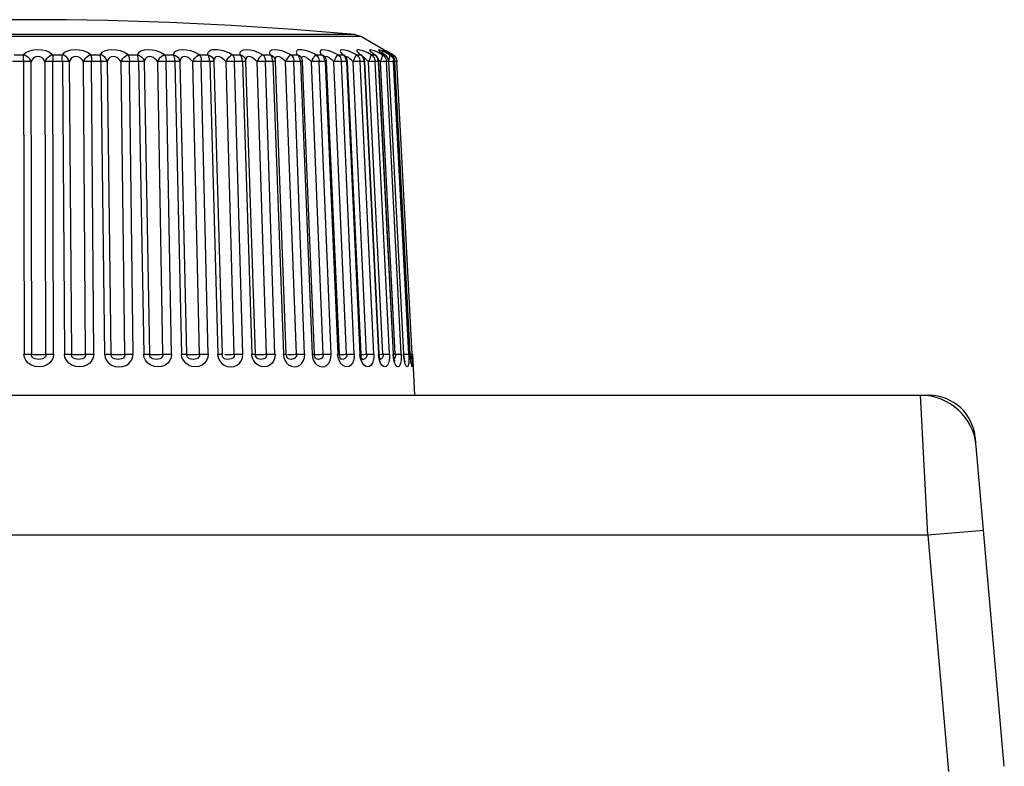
# Model space of a CAD drawing. Header units: millimetres. Extents: x 1231 to 1902, y -156 to 506.
# Tile 39 of 46: x 1481 to 1502, y 490 to 506. Entities that reach past the tile are written whole.
import ezdxf

# ---------------------------------------------------------------- set-up
doc = ezdxf.new("R2010")
doc.units = ezdxf.units.MM
doc.header["$LTSCALE"] = 30.734
doc.layers.get('0').update_dxf_attribs({"linetype": 'CONTINUOUS'})

msp = doc.modelspace()

# ---------------------------------------------------------------- linework, layer by layer
for p, q in [((1487.966, 505.41), (1473.548, 505.41)), ((1487.823, 505.455), (1473.692, 505.455)), ((1487.823, 505.455), (1487.966, 505.41)), ((1487.966, 505.41), (1488.64, 505.022)), ((1487.858, 505.022), (1487.759, 505.068)), ((1488.209, 505.055), (1488.205, 505.059)), ((1488.414, 505.022), (1488.322, 505.068)), ((1488.354, 505.099), (1488.395, 505.066)), ((1488.395, 505.066), (1488.426, 505.047)), ((1488.425, 505.085), (1488.42, 505.089)), ((1488.433, 505.078), (1488.425, 505.085)), ((1488.476, 505.097), (1488.468, 505.103)), ((1488.526, 505.078), (1488.498, 505.096)), ((1488.514, 505.071), (1488.499, 505.081)), ((1488.514, 505.071), (1488.521, 505.066)), ((1488.521, 505.066), (1488.551, 505.048)), ((1488.543, 505.067), (1488.526, 505.078)), ((1488.636, 505.022), (1488.554, 505.068)), ((1480.727, 504.875), (1480.484, 504.875)), ((1480.519, 505.022), (1480.721, 505.022)), ((1480.721, 504.875), (1480.732, 498.601)), ((1480.878, 504.87), (1480.89, 498.596)), ((1481.198, 498.596), (1481.186, 504.87)), ((1481.56, 504.875), (1481.318, 504.875)), ((1481.344, 505.022), (1481.545, 505.022)), ((1481.362, 498.601), (1481.35, 504.875)), ((1481.554, 504.875), (1481.6, 498.601)), ((1481.701, 504.87), (1481.747, 498.596)), ((1482.052, 498.596), (1482.006, 504.87)), ((1482.385, 504.875), (1482.146, 504.875)), ((1482.162, 505.022), (1482.36, 505.022)), ((1482.224, 498.601), (1482.178, 504.875)), ((1482.379, 504.875), (1482.458, 498.601)), ((1482.514, 504.87), (1482.593, 498.596)), ((1482.893, 498.596), (1482.813, 504.87)), ((1483.192, 504.875), (1482.959, 504.875)), ((1482.965, 505.022), (1483.158, 505.022)), ((1483.07, 498.601), (1482.99, 504.875)), ((1483.186, 504.875), (1483.298, 498.601)), ((1483.307, 504.87), (1483.42, 498.596)), ((1483.71, 498.596), (1483.597, 504.87)), ((1483.744, 505.022), (1483.93, 505.022)), ((1483.972, 504.875), (1483.747, 504.875)), ((1483.89, 498.601), (1483.778, 504.875)), ((1483.966, 504.875), (1484.11, 498.601)), ((1484.073, 504.87), (1484.217, 498.596)), ((1484.494, 498.596), (1484.35, 504.87)), ((1484.49, 505.022), (1484.667, 505.022)), ((1484.717, 504.875), (1484.503, 504.875)), ((1484.677, 498.601), (1484.532, 504.875)), ((1484.712, 504.875), (1484.886, 498.601)), ((1484.802, 504.87), (1484.976, 498.596)), ((1485.238, 498.596), (1485.063, 504.87)), ((1485.195, 505.022), (1485.361, 505.022)), ((1485.439, 504.875), (1485.228, 504.875)), ((1485.42, 498.601), (1485.246, 504.875)), ((1485.395, 504.967), (1485.388, 504.982)), ((1485.413, 504.875), (1485.616, 498.601)), ((1485.482, 504.912), (1485.482, 504.911)), ((1485.691, 498.597), (1485.488, 504.871)), ((1485.932, 498.596), (1485.73, 504.87)), ((1485.852, 505.022), (1486.004, 505.022)), ((1486.069, 504.875), (1485.893, 504.875)), ((1486.112, 498.601), (1485.91, 504.875)), ((1486.016, 505.01), (1486.004, 505.022)), ((1486.064, 504.875), (1486.293, 498.601)), ((1486.088, 504.875), (1486.064, 504.875)), ((1486.107, 504.942), (1486.108, 504.942)), ((1486.115, 504.937), (1486.114, 504.924)), ((1486.353, 498.598), (1486.124, 504.872)), ((1486.342, 504.87), (1486.306, 504.906)), ((1486.57, 498.596), (1486.341, 504.87)), ((1486.453, 505.022), (1486.59, 505.022)), ((1486.661, 504.875), (1486.493, 504.875)), ((1486.746, 498.601), (1486.517, 504.875)), ((1486.604, 505.01), (1486.59, 505.022)), ((1486.657, 504.875), (1486.909, 498.601)), ((1486.678, 504.875), (1486.657, 504.875)), ((1486.674, 504.965), (1486.674, 504.965)), ((1486.956, 498.599), (1486.704, 504.873)), ((1487.144, 498.596), (1486.892, 504.87)), ((1486.991, 505.022), (1487.113, 505.022)), ((1487.189, 504.875), (1487.04, 504.875)), ((1487.314, 498.601), (1487.062, 504.875)), ((1487.127, 505.01), (1487.113, 505.022)), ((1487.169, 504.991), (1487.177, 504.983)), ((1487.177, 504.982), (1487.172, 504.989)), ((1487.177, 504.983), (1487.177, 504.982)), ((1487.185, 504.875), (1487.458, 498.601)), ((1487.493, 498.599), (1487.22, 504.873)), ((1487.648, 498.596), (1487.375, 504.87)), ((1487.461, 505.022), (1487.565, 505.022)), ((1487.646, 504.875), (1487.534, 504.875)), ((1487.81, 498.601), (1487.537, 504.875)), ((1487.565, 505.022), (1487.594, 505.009)), ((1487.581, 505.01), (1487.565, 505.022)), ((1487.594, 505.009), (1487.612, 504.995)), ((1487.607, 505.001), (1487.603, 505.005)), ((1487.613, 504.995), (1487.607, 505.001)), ((1487.612, 504.995), (1487.613, 504.995)), ((1487.643, 504.875), (1487.933, 498.601)), ((1487.958, 498.6), (1487.667, 504.874)), ((1488.077, 498.596), (1487.786, 504.87)), ((1487.858, 505.022), (1487.943, 505.022)), ((1487.92, 505.042), (1487.943, 505.022)), ((1488.028, 504.875), (1487.936, 504.875)), ((1488.229, 498.601), (1487.939, 504.875)), ((1487.943, 505.022), (1487.969, 505.009)), ((1487.96, 505.01), (1487.943, 505.022)), ((1487.969, 505.009), (1487.976, 505.005)), ((1487.976, 505.005), (1487.977, 505.003)), ((1488.025, 504.875), (1488.33, 498.601)), ((1488.346, 498.6), (1488.041, 504.874)), ((1488.12, 504.87), (1488.137, 504.905)), ((1488.425, 498.596), (1488.12, 504.87)), ((1488.177, 505.022), (1488.138, 505.041)), ((1488.177, 505.022), (1488.242, 505.022)), ((1488.248, 504.875), (1488.229, 504.875)), ((1488.242, 505.022), (1488.264, 505.011)), ((1488.259, 505.01), (1488.242, 505.022)), ((1488.261, 504.875), (1488.248, 504.875)), ((1488.33, 504.875), (1488.259, 504.875)), ((1488.566, 498.601), (1488.261, 504.875)), ((1488.328, 504.875), (1488.644, 498.601)), ((1488.653, 498.6), (1488.337, 504.875)), ((1488.69, 498.596), (1488.374, 504.87)), ((1488.417, 505.01), (1488.414, 505.022)), ((1488.414, 505.022), (1488.46, 505.022)), ((1488.452, 505.029), (1488.46, 505.022)), ((1488.46, 505.022), (1488.472, 505.015)), ((1488.477, 505.01), (1488.472, 505.015)), ((1488.498, 504.905), (1488.501, 504.875)), ((1488.549, 504.875), (1488.5, 504.875)), ((1488.818, 498.601), (1488.501, 504.875)), ((1488.547, 504.875), (1488.871, 498.601)), ((1488.551, 504.875), (1488.547, 504.875)), ((1488.875, 498.601), (1488.551, 504.875)), ((1488.575, 505.01), (1488.568, 505.022)), ((1488.568, 505.022), (1488.592, 505.022)), ((1488.573, 505.034), (1488.592, 505.022)), ((1488.592, 505.022), (1488.598, 505.019)), ((1488.61, 505.01), (1488.592, 505.022)), ((1488.636, 505.022), (1488.639, 505.022)), ((1488.647, 505.01), (1488.636, 505.022)), ((1488.657, 505.01), (1488.64, 505.022)), ((1488.644, 504.933), (1488.652, 504.906)), ((1488.653, 504.905), (1488.657, 504.875)), ((1488.682, 504.875), (1488.656, 504.875)), ((1488.981, 498.601), (1488.657, 504.875)), ((1488.683, 504.875), (1488.682, 504.875)), ((1489.011, 498.601), (1488.683, 504.875)), ((1488.713, 504.933), (1488.722, 504.905)), ((1488.722, 504.905), (1488.726, 504.875)), ((1488.727, 504.875), (1488.725, 504.875)), ((1489.054, 498.601), (1488.726, 504.875)), ((1484.882, 498.601), (1484.895, 498.529)), ((1484.895, 498.529), (1484.922, 498.466)), ((1484.984, 498.556), (1484.976, 498.596)), ((1484.986, 498.552), (1484.984, 498.556)), ((1484.99, 498.544), (1484.986, 498.552)), ((1485.036, 498.592), (1485.061, 498.592)), ((1485.061, 498.592), (1485.088, 498.592)), ((1485.624, 498.53), (1485.613, 498.601)), ((1485.693, 498.573), (1485.691, 498.597)), ((1485.734, 498.592), (1485.757, 498.592)), ((1485.757, 498.592), (1485.782, 498.592)), ((1485.782, 498.592), (1485.81, 498.592)), ((1486.29, 498.601), (1486.301, 498.53)), ((1486.356, 498.568), (1486.353, 498.598)), ((1486.378, 498.592), (1486.399, 498.592)), ((1486.449, 498.592), (1486.478, 498.593)), ((1486.907, 498.601), (1486.919, 498.527)), ((1486.96, 498.592), (1486.978, 498.592)), ((1487.052, 498.593), (1487.082, 498.594)), ((1487.465, 498.53), (1487.456, 498.601)), ((1487.587, 498.594), (1487.617, 498.595)), ((1487.617, 498.595), (1487.68, 498.598)), ((1487.94, 498.53), (1487.931, 498.601)), ((1487.96, 498.57), (1487.958, 498.6)), ((1488.046, 498.595), (1488.108, 498.598)), ((1488.336, 498.53), (1488.329, 498.601)), ((1488.35, 498.557), (1488.346, 498.6)), ((1488.347, 498.593), (1488.395, 498.595)), ((1488.65, 498.53), (1488.643, 498.601)), ((1488.655, 498.567), (1488.653, 498.6)), ((1488.66, 498.595), (1488.747, 498.599)), ((1488.679, 498.515), (1488.667, 498.5)), ((1488.747, 498.599), (1488.772, 498.6)), ((1488.867, 498.596), (1488.922, 498.599)), ((1488.877, 498.53), (1488.871, 498.601)), ((1488.871, 498.601), (1488.875, 498.601)), ((1488.88, 498.539), (1488.875, 498.601)), ((1488.974, 498.601), (1488.981, 498.601)), ((1489.01, 498.601), (1489.015, 498.53)), ((1489.01, 498.601), (1489.011, 498.601)), ((1489.014, 498.55), (1489.011, 498.601)), ((1489.011, 498.599), (1489.05, 498.601)), ((1489.05, 498.601), (1489.054, 498.601)), ((1489.057, 498.528), (1489.054, 498.601)), ((1489.058, 498.601), (1489.105, 497.716)), ((1487.98, 498.488), (1487.975, 498.49)), ((1488.362, 498.485), (1488.346, 498.488)), ((1488.376, 498.489), (1488.362, 498.485)), ((1489.027, 498.431), (1489.029, 498.411)), ((1413.559, 497.716), (1499.956, 497.716)), ((1500.113, 494.716), (1499.956, 497.716)), ((1499.956, 497.716), (1500.134, 497.716)), ((1500.134, 497.716), (1500.134, 497.702)), ((1501.141, 496.683), (1501.131, 496.803)), ((1501.752, 489.759), (1501.151, 496.62)), ((1500.113, 494.716), (1413.401, 494.716)), ((1501.309, 494.82), (1500.113, 494.716)), ((1500.113, 494.716), (1500.557, 489.647))]:
    msp.add_line(p, q)
for points in [[(1481.344, 505.022), (1481.278, 505.068), (1481.203, 505.101), (1481.114, 505.122), (1481.022, 505.129), (1480.931, 505.121), (1480.847, 505.099), (1480.778, 505.066), (1480.721, 505.022)], [(1482.162, 505.022), (1482.089, 505.068), (1482.008, 505.101), (1481.917, 505.122), (1481.824, 505.129), (1481.736, 505.121), (1481.656, 505.099), (1481.594, 505.066), (1481.545, 505.022)], [(1482.965, 505.022), (1482.885, 505.068), (1482.8, 505.101), (1482.707, 505.122), (1482.615, 505.129), (1482.53, 505.121), (1482.456, 505.099), (1482.4, 505.066), (1482.36, 505.022)], [(1483.744, 505.022), (1483.658, 505.068), (1483.57, 505.101), (1483.476, 505.122), (1483.386, 505.129), (1483.305, 505.121), (1483.237, 505.099), (1483.189, 505.066), (1483.158, 505.022)], [(1484.49, 505.022), (1484.399, 505.068), (1484.309, 505.101), (1484.215, 505.122), (1484.128, 505.129), (1484.052, 505.121), (1483.99, 505.099), (1483.951, 505.066), (1483.93, 505.022)], [(1485.195, 505.022), (1485.16, 505.041), (1485.122, 505.059), (1485.083, 505.076), (1485.042, 505.091), (1485.001, 505.103), (1484.959, 505.114), (1484.917, 505.122), (1484.877, 505.127), (1484.839, 505.129), (1484.804, 505.128), (1484.772, 505.123), (1484.743, 505.116), (1484.719, 505.105), (1484.699, 505.092), (1484.684, 505.077), (1484.674, 505.06), (1484.668, 505.042), (1484.667, 505.022)], [(1485.852, 505.022), (1485.754, 505.068), (1485.662, 505.101), (1485.572, 505.122), (1485.493, 505.129), (1485.429, 505.121), (1485.384, 505.099), (1485.361, 505.066), (1485.361, 505.022)], [(1486.453, 505.022), (1486.353, 505.068), (1486.262, 505.101), (1486.175, 505.122), (1486.101, 505.129), (1486.045, 505.121), (1486.008, 505.099), (1485.995, 505.066), (1486.004, 505.022)], [(1486.991, 505.022), (1486.952, 505.041), (1486.913, 505.059), (1486.873, 505.076), (1486.833, 505.091), (1486.793, 505.103), (1486.755, 505.114), (1486.719, 505.122), (1486.686, 505.127), (1486.656, 505.129), (1486.63, 505.128), (1486.608, 505.123), (1486.591, 505.116), (1486.579, 505.105), (1486.571, 505.092), (1486.569, 505.077), (1486.572, 505.06), (1486.579, 505.042), (1486.59, 505.022)], [(1487.461, 505.022), (1487.361, 505.068), (1487.274, 505.101), (1487.197, 505.122), (1487.136, 505.129), (1487.096, 505.121), (1487.078, 505.099), (1487.083, 505.066), (1487.113, 505.022)], [(1487.759, 505.068), (1487.676, 505.101), (1487.604, 505.122), (1487.551, 505.129), (1487.52, 505.121), (1487.511, 505.099), (1487.526, 505.066), (1487.565, 505.022)], [(1488.138, 505.041), (1488.101, 505.059), (1488.064, 505.076), (1488.029, 505.091), (1487.995, 505.103), (1487.965, 505.114), (1487.937, 505.122), (1487.914, 505.127), (1487.895, 505.129), (1487.881, 505.128), (1487.872, 505.123), (1487.868, 505.116), (1487.869, 505.105), (1487.875, 505.092), (1487.886, 505.077), (1487.901, 505.06), (1487.92, 505.042)], [(1488.322, 505.068), (1488.248, 505.101), (1488.191, 505.122), (1488.154, 505.129), (1488.142, 505.121), (1488.153, 505.099), (1488.186, 505.066), (1488.242, 505.022)], [(1488.264, 505.01), (1488.256, 505.016), (1488.235, 505.032), (1488.219, 505.046), (1488.209, 505.055)], [(1488.412, 505.101), (1488.364, 505.122), (1488.336, 505.129), (1488.334, 505.121), (1488.354, 505.099)], [(1488.472, 505.015), (1488.452, 505.029), (1488.426, 505.047), (1488.406, 505.061), (1488.391, 505.073), (1488.388, 505.075)], [(1488.568, 505.022), (1488.48, 505.068), (1488.412, 505.101)], [(1488.554, 505.068), (1488.493, 505.101), (1488.453, 505.122), (1488.435, 505.129), (1488.442, 505.121), (1488.471, 505.099), (1488.499, 505.081)], [(1488.499, 505.081), (1488.486, 505.09), (1488.476, 505.097)], [(1488.598, 505.019), (1488.573, 505.034), (1488.551, 505.048), (1488.532, 505.06), (1488.514, 505.071)], [(1480.727, 504.875), (1480.724, 504.89), (1480.719, 504.904), (1480.718, 504.919), (1480.72, 504.935), (1480.721, 504.951), (1480.72, 504.967), (1480.72, 504.996)], [(1480.72, 504.996), (1480.721, 505.01), (1480.721, 505.022)], [(1480.721, 505.022), (1480.757, 505.009), (1480.789, 504.991), (1480.82, 504.967), (1480.845, 504.937), (1480.865, 504.906), (1480.878, 504.87)], [(1480.878, 504.87), (1480.861, 504.872), (1480.84, 504.873), (1480.815, 504.874), (1480.787, 504.875), (1480.755, 504.875), (1480.721, 504.875)], [(1481.186, 504.87), (1481.165, 504.906), (1481.138, 504.936), (1481.108, 504.96), (1481.073, 504.976), (1481.029, 504.98), (1480.987, 504.976), (1480.953, 504.961), (1480.924, 504.937), (1480.899, 504.907), (1480.878, 504.87)], [(1481.186, 504.87), (1481.2, 504.905), (1481.221, 504.937), (1481.246, 504.967), (1481.277, 504.991), (1481.309, 505.01), (1481.344, 505.022)], [(1481.318, 504.875), (1481.287, 504.875), (1481.257, 504.874), (1481.23, 504.873), (1481.206, 504.872), (1481.186, 504.87)], [(1481.344, 505.022), (1481.345, 505.004), (1481.347, 504.984), (1481.348, 504.96), (1481.349, 504.933), (1481.35, 504.905), (1481.35, 504.875)], [(1481.554, 504.875), (1481.553, 504.905), (1481.552, 504.933), (1481.551, 504.96), (1481.549, 504.984), (1481.547, 505.004), (1481.545, 505.022)], [(1481.701, 504.87), (1481.69, 504.905), (1481.671, 504.938), (1481.646, 504.967), (1481.615, 504.991), (1481.581, 505.01), (1481.545, 505.022)], [(1481.701, 504.87), (1481.687, 504.872), (1481.668, 504.873), (1481.645, 504.874), (1481.619, 504.875), (1481.588, 504.875), (1481.554, 504.875)], [(1482.007, 504.87), (1481.982, 504.906), (1481.953, 504.936), (1481.921, 504.96), (1481.885, 504.976), (1481.841, 504.98), (1481.799, 504.976), (1481.767, 504.961), (1481.741, 504.937), (1481.718, 504.907), (1481.701, 504.87)], [(1482.006, 504.87), (1482.022, 504.905), (1482.043, 504.937), (1482.068, 504.967), (1482.098, 504.991), (1482.13, 505.01), (1482.162, 505.022)], [(1482.146, 504.875), (1482.114, 504.875), (1482.084, 504.874), (1482.055, 504.873), (1482.029, 504.872), (1482.006, 504.87)], [(1482.162, 505.022), (1482.166, 505.004), (1482.17, 504.984), (1482.174, 504.96), (1482.176, 504.933), (1482.178, 504.905), (1482.178, 504.875)], [(1482.378, 504.875), (1482.378, 504.905), (1482.376, 504.933), (1482.373, 504.96), (1482.37, 504.984), (1482.365, 505.004), (1482.36, 505.022)], [(1482.514, 504.87), (1482.504, 504.905), (1482.486, 504.938), (1482.462, 504.967), (1482.432, 504.991), (1482.397, 505.01), (1482.36, 505.022)], [(1482.514, 504.87), (1482.502, 504.872), (1482.486, 504.873), (1482.466, 504.874), (1482.441, 504.875), (1482.412, 504.875), (1482.379, 504.875)], [(1482.813, 504.87), (1482.786, 504.907), (1482.755, 504.936), (1482.721, 504.96), (1482.684, 504.976), (1482.641, 504.98), (1482.601, 504.976), (1482.571, 504.961), (1482.547, 504.937), (1482.527, 504.907), (1482.514, 504.87)], [(1482.813, 504.87), (1482.829, 504.905), (1482.85, 504.937), (1482.876, 504.967), (1482.904, 504.991), (1482.935, 505.01), (1482.965, 505.022)], [(1482.959, 504.875), (1482.927, 504.875), (1482.895, 504.874), (1482.865, 504.873), (1482.837, 504.872), (1482.813, 504.87)], [(1482.965, 505.022), (1482.972, 505.004), (1482.978, 504.984), (1482.983, 504.96), (1482.987, 504.933), (1482.989, 504.905), (1482.99, 504.875)], [(1483.192, 504.875), (1483.189, 504.89), (1483.183, 504.904), (1483.181, 504.919), (1483.181, 504.935), (1483.179, 504.951), (1483.176, 504.967), (1483.173, 504.982), (1483.168, 504.996), (1483.164, 505.01), (1483.158, 505.022)], [(1483.158, 505.022), (1483.196, 505.009), (1483.229, 504.991), (1483.259, 504.967), (1483.283, 504.937), (1483.299, 504.906), (1483.307, 504.87)], [(1483.307, 504.87), (1483.299, 504.872), (1483.285, 504.873), (1483.267, 504.874), (1483.245, 504.875), (1483.218, 504.875), (1483.186, 504.875)], [(1483.597, 504.87), (1483.568, 504.906), (1483.535, 504.936), (1483.5, 504.96), (1483.463, 504.976), (1483.421, 504.98), (1483.382, 504.976), (1483.354, 504.961), (1483.333, 504.937), (1483.317, 504.907), (1483.307, 504.87)], [(1483.597, 504.87), (1483.614, 504.905), (1483.635, 504.937), (1483.66, 504.967), (1483.688, 504.991), (1483.716, 505.01), (1483.744, 505.022)], [(1483.747, 504.875), (1483.716, 504.875), (1483.684, 504.874), (1483.653, 504.873), (1483.623, 504.872), (1483.597, 504.87)], [(1483.744, 505.022), (1483.753, 505.004), (1483.761, 504.984), (1483.768, 504.96), (1483.773, 504.933), (1483.777, 504.905), (1483.778, 504.875)], [(1483.972, 504.875), (1483.969, 504.89), (1483.963, 504.904), (1483.961, 504.919), (1483.961, 504.935), (1483.958, 504.951), (1483.954, 504.967), (1483.949, 504.982), (1483.943, 504.996), (1483.937, 505.01), (1483.93, 505.022)], [(1483.93, 505.022), (1483.968, 505.009), (1484, 504.991), (1484.029, 504.967), (1484.051, 504.937), (1484.066, 504.906), (1484.073, 504.87)], [(1484.073, 504.87), (1484.067, 504.872), (1484.057, 504.873), (1484.042, 504.874), (1484.022, 504.875), (1483.996, 504.875), (1483.966, 504.875)], [(1484.35, 504.87), (1484.318, 504.906), (1484.284, 504.936), (1484.249, 504.96), (1484.212, 504.976), (1484.171, 504.98), (1484.135, 504.976), (1484.11, 504.961), (1484.091, 504.937), (1484.079, 504.907), (1484.073, 504.87)], [(1484.35, 504.87), (1484.367, 504.905), (1484.389, 504.937), (1484.413, 504.967), (1484.439, 504.991), (1484.465, 505.01), (1484.49, 505.022)], [(1484.503, 504.875), (1484.472, 504.875), (1484.44, 504.874), (1484.408, 504.873), (1484.378, 504.872), (1484.35, 504.87)], [(1484.49, 505.022), (1484.502, 505.004), (1484.512, 504.984), (1484.52, 504.96), (1484.527, 504.933), (1484.531, 504.905), (1484.533, 504.875)], [(1484.705, 504.935), (1484.701, 504.951), (1484.696, 504.967), (1484.69, 504.982), (1484.683, 504.996), (1484.676, 505.01), (1484.667, 505.022)], [(1484.667, 505.022), (1484.704, 505.009), (1484.736, 504.991), (1484.763, 504.967), (1484.784, 504.937), (1484.797, 504.906), (1484.802, 504.87)], [(1484.717, 504.875), (1484.714, 504.89), (1484.708, 504.904), (1484.705, 504.919), (1484.705, 504.935)], [(1484.802, 504.87), (1484.8, 504.872), (1484.792, 504.873), (1484.78, 504.874), (1484.763, 504.875), (1484.74, 504.875), (1484.712, 504.875)], [(1485.063, 504.87), (1485.03, 504.907), (1484.995, 504.936), (1484.959, 504.96), (1484.923, 504.976), (1484.883, 504.98), (1484.85, 504.976), (1484.828, 504.96), (1484.813, 504.937), (1484.804, 504.907), (1484.802, 504.87)], [(1485.063, 504.87), (1485.082, 504.906), (1485.102, 504.937), (1485.125, 504.967), (1485.149, 504.991), (1485.173, 505.009), (1485.195, 505.022)], [(1485.228, 504.875), (1485.202, 504.875), (1485.174, 504.874), (1485.146, 504.874), (1485.117, 504.873), (1485.09, 504.872), (1485.063, 504.87)], [(1485.195, 505.022), (1485.205, 505.01), (1485.214, 504.996), (1485.222, 504.982), (1485.229, 504.967), (1485.234, 504.951), (1485.238, 504.935), (1485.24, 504.92), (1485.243, 504.904), (1485.246, 504.889), (1485.246, 504.875)], [(1485.388, 504.982), (1485.38, 504.996), (1485.371, 505.01), (1485.361, 505.022)], [(1485.361, 505.022), (1485.397, 505.009), (1485.428, 504.991), (1485.453, 504.967), (1485.473, 504.937), (1485.482, 504.912)], [(1485.418, 504.875), (1485.415, 504.89), (1485.41, 504.904), (1485.407, 504.919), (1485.405, 504.935), (1485.401, 504.951), (1485.395, 504.967)], [(1485.488, 504.871), (1485.488, 504.872), (1485.484, 504.873), (1485.474, 504.874), (1485.46, 504.875), (1485.439, 504.875)], [(1485.659, 504.936), (1485.624, 504.96), (1485.589, 504.976), (1485.551, 504.98), (1485.521, 504.976), (1485.502, 504.961), (1485.49, 504.937), (1485.485, 504.907)], [(1485.73, 504.87), (1485.695, 504.906), (1485.659, 504.936)], [(1485.73, 504.87), (1485.749, 504.906), (1485.768, 504.937), (1485.79, 504.967), (1485.812, 504.991), (1485.833, 505.009), (1485.852, 505.022)], [(1485.893, 504.875), (1485.868, 504.875), (1485.842, 504.874), (1485.814, 504.874), (1485.785, 504.873), (1485.757, 504.872), (1485.73, 504.87)], [(1485.852, 505.022), (1485.863, 505.01), (1485.874, 504.996), (1485.882, 504.982), (1485.89, 504.967), (1485.896, 504.951), (1485.901, 504.935), (1485.904, 504.92), (1485.907, 504.904), (1485.91, 504.889), (1485.91, 504.875)], [(1486.004, 505.022), (1486.039, 505.009), (1486.068, 504.991), (1486.092, 504.967), (1486.107, 504.942)], [(1486.044, 504.967), (1486.036, 504.982), (1486.027, 504.996), (1486.016, 505.01)], [(1486.069, 504.875), (1486.066, 504.89), (1486.061, 504.904), (1486.057, 504.919), (1486.055, 504.935), (1486.05, 504.951), (1486.044, 504.967)], [(1486.124, 504.872), (1486.123, 504.873), (1486.117, 504.874), (1486.105, 504.875), (1486.088, 504.875)], [(1486.306, 504.906), (1486.27, 504.936), (1486.235, 504.96), (1486.201, 504.976), (1486.166, 504.98), (1486.139, 504.976), (1486.124, 504.961), (1486.115, 504.937)], [(1486.341, 504.87), (1486.36, 504.905), (1486.379, 504.937), (1486.4, 504.967), (1486.419, 504.991), (1486.437, 505.01), (1486.453, 505.022)], [(1486.493, 504.875), (1486.466, 504.875), (1486.436, 504.874), (1486.405, 504.873), (1486.373, 504.872), (1486.341, 504.87)], [(1486.453, 505.022), (1486.47, 505.004), (1486.486, 504.984), (1486.499, 504.96), (1486.508, 504.933), (1486.515, 504.905), (1486.518, 504.875)], [(1486.59, 505.022), (1486.624, 505.009), (1486.651, 504.991), (1486.674, 504.965)], [(1486.634, 504.967), (1486.626, 504.982), (1486.615, 504.996), (1486.604, 505.01)], [(1486.661, 504.875), (1486.658, 504.89), (1486.653, 504.904), (1486.649, 504.919), (1486.647, 504.935), (1486.641, 504.951), (1486.634, 504.967)], [(1486.704, 504.873), (1486.701, 504.874), (1486.692, 504.875), (1486.678, 504.875)], [(1486.892, 504.87), (1486.856, 504.907), (1486.82, 504.936), (1486.786, 504.96), (1486.754, 504.976), (1486.722, 504.98), (1486.699, 504.976), (1486.687, 504.96), (1486.684, 504.947)], [(1486.892, 504.87), (1486.91, 504.905), (1486.929, 504.937), (1486.947, 504.967), (1486.964, 504.991), (1486.979, 505.01), (1486.991, 505.022)], [(1487.04, 504.875), (1487.015, 504.875), (1486.986, 504.874), (1486.956, 504.873), (1486.924, 504.872), (1486.892, 504.87)], [(1486.991, 505.022), (1487.01, 505.004), (1487.027, 504.984), (1487.041, 504.96), (1487.052, 504.933), (1487.059, 504.905), (1487.062, 504.875)], [(1487.113, 505.022), (1487.144, 505.009), (1487.169, 504.991)], [(1487.16, 504.967), (1487.151, 504.982), (1487.14, 504.996), (1487.127, 505.01)], [(1487.189, 504.875), (1487.186, 504.89), (1487.181, 504.904), (1487.177, 504.919), (1487.174, 504.935), (1487.168, 504.951), (1487.16, 504.967)], [(1487.22, 504.873), (1487.219, 504.874), (1487.214, 504.875), (1487.203, 504.875), (1487.185, 504.875)], [(1487.376, 504.87), (1487.34, 504.906), (1487.304, 504.936), (1487.272, 504.96), (1487.241, 504.976), (1487.213, 504.98), (1487.193, 504.976), (1487.188, 504.967)], [(1487.537, 504.875), (1487.518, 504.875), (1487.495, 504.875), (1487.468, 504.874), (1487.439, 504.873), (1487.407, 504.872), (1487.375, 504.87)], [(1487.376, 504.87), (1487.393, 504.905), (1487.411, 504.937), (1487.427, 504.967), (1487.441, 504.991), (1487.453, 505.01), (1487.461, 505.022)], [(1487.461, 505.022), (1487.482, 505.004), (1487.5, 504.984), (1487.515, 504.96), (1487.527, 504.933), (1487.534, 504.905), (1487.538, 504.875)], [(1487.616, 504.967), (1487.606, 504.982), (1487.594, 504.996), (1487.581, 505.01)], [(1487.646, 504.875), (1487.643, 504.89), (1487.639, 504.904), (1487.635, 504.919), (1487.631, 504.935), (1487.625, 504.951), (1487.616, 504.967)], [(1487.787, 504.87), (1487.751, 504.906), (1487.717, 504.936), (1487.686, 504.96), (1487.657, 504.976), (1487.632, 504.98), (1487.627, 504.979)], [(1487.667, 504.874), (1487.665, 504.875), (1487.657, 504.875), (1487.643, 504.875)], [(1487.786, 504.87), (1487.804, 504.905), (1487.82, 504.937), (1487.834, 504.967), (1487.845, 504.991), (1487.853, 505.01), (1487.858, 505.022)], [(1487.939, 504.875), (1487.922, 504.875), (1487.901, 504.875), (1487.876, 504.874), (1487.848, 504.873), (1487.818, 504.872), (1487.786, 504.87)], [(1487.858, 505.022), (1487.88, 505.004), (1487.899, 504.984), (1487.915, 504.96), (1487.927, 504.933), (1487.935, 504.905), (1487.939, 504.875)], [(1487.976, 505.004), (1487.97, 505.009), (1487.954, 505.023), (1487.945, 505.033), (1487.944, 505.034)], [(1487.997, 504.967), (1487.986, 504.982), (1487.974, 504.996), (1487.96, 505.01)], [(1488.027, 504.875), (1488.025, 504.89), (1488.021, 504.904), (1488.017, 504.919), (1488.013, 504.935), (1488.006, 504.951), (1487.997, 504.967)], [(1488.12, 504.87), (1488.085, 504.907), (1488.052, 504.936), (1488.023, 504.96), (1488.007, 504.97)], [(1488.041, 504.874), (1488.041, 504.875), (1488.036, 504.875), (1488.025, 504.875)], [(1488.229, 504.875), (1488.207, 504.874), (1488.18, 504.873), (1488.12, 504.87)], [(1488.137, 504.905), (1488.151, 504.937), (1488.163, 504.967)], [(1488.163, 504.967), (1488.171, 504.991), (1488.176, 505.01), (1488.177, 505.022)], [(1488.177, 505.022), (1488.2, 505.004), (1488.22, 504.984), (1488.237, 504.96), (1488.249, 504.933), (1488.257, 504.905), (1488.261, 504.875)], [(1488.33, 504.875), (1488.328, 504.89), (1488.324, 504.904), (1488.319, 504.919), (1488.315, 504.935), (1488.308, 504.951), (1488.298, 504.967), (1488.288, 504.982), (1488.275, 504.996), (1488.259, 505.01)], [(1488.337, 504.875), (1488.335, 504.875), (1488.328, 504.875)], [(1488.374, 504.87), (1488.34, 504.906), (1488.33, 504.916)], [(1488.374, 504.87), (1488.389, 504.905), (1488.402, 504.937), (1488.411, 504.967)], [(1488.455, 504.874), (1488.431, 504.873), (1488.374, 504.87)], [(1488.411, 504.967), (1488.416, 504.991), (1488.417, 505.01)], [(1488.414, 505.022), (1488.438, 505.004), (1488.459, 504.984), (1488.476, 504.96), (1488.489, 504.933), (1488.498, 504.905)], [(1488.501, 504.875), (1488.491, 504.875), (1488.476, 504.875), (1488.455, 504.874)], [(1488.549, 504.875), (1488.547, 504.89), (1488.543, 504.904), (1488.539, 504.919), (1488.534, 504.935), (1488.527, 504.951), (1488.517, 504.967), (1488.506, 504.982), (1488.493, 504.996), (1488.477, 505.01)], [(1488.657, 504.875), (1488.65, 504.875), (1488.637, 504.875), (1488.62, 504.874), (1488.543, 504.87)], [(1488.55, 504.887), (1488.558, 504.905), (1488.569, 504.937), (1488.576, 504.967)], [(1488.568, 505.022), (1488.592, 505.004), (1488.613, 504.984), (1488.631, 504.96), (1488.644, 504.933)], [(1488.576, 504.967), (1488.578, 504.991), (1488.575, 505.01)], [(1488.651, 504.967), (1488.64, 504.982), (1488.626, 504.996), (1488.61, 505.01)], [(1488.636, 505.022), (1488.661, 505.004), (1488.682, 504.984)], [(1488.654, 504.967), (1488.653, 504.991), (1488.647, 505.01)], [(1488.682, 504.875), (1488.681, 504.89), (1488.678, 504.904), (1488.674, 504.919), (1488.668, 504.935), (1488.661, 504.951), (1488.651, 504.967)], [(1488.699, 504.967), (1488.687, 504.982), (1488.673, 504.996), (1488.657, 505.01)], [(1488.682, 504.984), (1488.699, 504.96), (1488.713, 504.933)], [(1488.726, 504.875), (1488.722, 504.875), (1488.713, 504.875), (1488.683, 504.873)], [(1488.727, 504.897), (1488.725, 504.904), (1488.721, 504.919), (1488.716, 504.935), (1488.708, 504.951), (1488.699, 504.967)], [(1488.729, 504.875), (1488.728, 504.89), (1488.727, 504.897)], [(1481.365, 498.601), (1481.354, 498.53), (1481.324, 498.466), (1481.275, 498.409), (1481.212, 498.363), (1481.136, 498.337), (1481.054, 498.327), (1480.97, 498.334), (1480.89, 498.36), (1480.822, 498.407), (1480.77, 498.467), (1480.739, 498.53), (1480.728, 498.601)], [(1480.732, 498.601), (1480.763, 498.601), (1480.794, 498.6), (1480.823, 498.6), (1480.849, 498.599), (1480.871, 498.598)], [(1480.871, 498.598), (1480.907, 498.595), (1480.928, 498.594), (1480.952, 498.593), (1480.98, 498.592), (1481.01, 498.592), (1481.041, 498.592)], [(1481.198, 498.596), (1481.195, 498.566), (1481.181, 498.539), (1481.157, 498.515), (1481.125, 498.499), (1481.086, 498.489), (1481.048, 498.485), (1481.009, 498.488), (1480.969, 498.496), (1480.936, 498.512), (1480.909, 498.536), (1480.893, 498.564), (1480.89, 498.596)], [(1481.041, 498.592), (1481.071, 498.592), (1481.101, 498.592), (1481.129, 498.593), (1481.155, 498.594), (1481.178, 498.595)], [(1481.178, 498.595), (1481.218, 498.598), (1481.241, 498.599), (1481.269, 498.6), (1481.298, 498.6), (1481.33, 498.601), (1481.362, 498.601)], [(1482.227, 498.601), (1482.216, 498.53), (1482.188, 498.466), (1482.14, 498.409), (1482.077, 498.363), (1482.002, 498.337), (1481.921, 498.327), (1481.838, 498.334), (1481.758, 498.36), (1481.691, 498.407), (1481.638, 498.467), (1481.607, 498.53), (1481.596, 498.601)], [(1481.6, 498.601), (1481.631, 498.601), (1481.66, 498.6), (1481.687, 498.6), (1481.712, 498.599), (1481.732, 498.598)], [(1481.732, 498.598), (1481.761, 498.595), (1481.78, 498.594), (1481.802, 498.593), (1481.828, 498.592), (1481.857, 498.592), (1481.888, 498.592)], [(1482.052, 498.596), (1482.05, 498.566), (1482.036, 498.539), (1482.012, 498.515), (1481.98, 498.499), (1481.941, 498.489), (1481.903, 498.485), (1481.864, 498.488), (1481.825, 498.496), (1481.792, 498.512), (1481.767, 498.536), (1481.751, 498.564), (1481.747, 498.596)], [(1481.888, 498.592), (1481.918, 498.592), (1481.948, 498.592), (1481.978, 498.593), (1482.005, 498.594), (1482.03, 498.595)], [(1482.03, 498.595), (1482.074, 498.598), (1482.1, 498.599), (1482.129, 498.6), (1482.16, 498.6), (1482.192, 498.601), (1482.224, 498.601)], [(1482.455, 498.601), (1482.469, 498.527), (1482.499, 498.463), (1482.546, 498.408), (1482.607, 498.364), (1482.682, 498.337), (1482.763, 498.326), (1482.844, 498.335), (1482.919, 498.359), (1482.98, 498.399), (1483.027, 498.453), (1483.058, 498.52), (1483.073, 498.601)], [(1482.458, 498.601), (1482.488, 498.601), (1482.517, 498.6), (1482.542, 498.6), (1482.564, 498.599), (1482.581, 498.598)], [(1482.581, 498.598), (1482.605, 498.595), (1482.621, 498.594), (1482.641, 498.593), (1482.665, 498.592), (1482.692, 498.592), (1482.722, 498.592)], [(1482.893, 498.596), (1482.891, 498.566), (1482.877, 498.539), (1482.853, 498.515), (1482.821, 498.499), (1482.783, 498.489), (1482.746, 498.485), (1482.707, 498.488), (1482.669, 498.496), (1482.638, 498.512), (1482.613, 498.536), (1482.598, 498.564), (1482.593, 498.596)], [(1482.722, 498.592), (1482.752, 498.592), (1482.782, 498.592), (1482.813, 498.593), (1482.842, 498.594), (1482.869, 498.595)], [(1482.869, 498.595), (1482.917, 498.598), (1482.945, 498.599), (1482.975, 498.6), (1483.006, 498.6), (1483.038, 498.601), (1483.07, 498.601)], [(1483.894, 498.601), (1483.884, 498.53), (1483.858, 498.466), (1483.813, 498.409), (1483.755, 498.363), (1483.684, 498.337), (1483.608, 498.327), (1483.528, 498.334), (1483.452, 498.36), (1483.387, 498.407), (1483.336, 498.467), (1483.306, 498.53), (1483.295, 498.601)], [(1483.298, 498.601), (1483.327, 498.601), (1483.354, 498.6), (1483.377, 498.6), (1483.396, 498.599), (1483.411, 498.598)], [(1483.411, 498.598), (1483.428, 498.595), (1483.441, 498.594), (1483.459, 498.593), (1483.481, 498.592), (1483.506, 498.592), (1483.535, 498.592)], [(1483.709, 498.596), (1483.708, 498.566), (1483.695, 498.539), (1483.671, 498.515), (1483.64, 498.499), (1483.602, 498.489), (1483.566, 498.485), (1483.529, 498.488), (1483.493, 498.496), (1483.463, 498.512), (1483.439, 498.536), (1483.425, 498.564), (1483.42, 498.596)], [(1483.535, 498.592), (1483.564, 498.592), (1483.594, 498.592), (1483.625, 498.593), (1483.655, 498.594), (1483.683, 498.595)], [(1483.683, 498.595), (1483.736, 498.598), (1483.765, 498.599), (1483.796, 498.6), (1483.828, 498.6), (1483.86, 498.601), (1483.89, 498.601)], [(1484.68, 498.601), (1484.671, 498.53), (1484.647, 498.466), (1484.604, 498.409), (1484.549, 498.363), (1484.482, 498.337), (1484.409, 498.327), (1484.332, 498.334), (1484.26, 498.36), (1484.197, 498.407), (1484.148, 498.467), (1484.118, 498.53), (1484.107, 498.601)], [(1484.11, 498.601), (1484.138, 498.601), (1484.163, 498.6), (1484.183, 498.6), (1484.2, 498.599), (1484.211, 498.598), (1484.217, 498.596)], [(1484.494, 498.596), (1484.494, 498.566), (1484.48, 498.539), (1484.457, 498.515), (1484.427, 498.499), (1484.391, 498.489), (1484.356, 498.485), (1484.321, 498.488), (1484.286, 498.496), (1484.258, 498.512), (1484.236, 498.536), (1484.222, 498.564), (1484.217, 498.596)], [(1484.217, 498.596), (1484.222, 498.595), (1484.232, 498.594), (1484.248, 498.593), (1484.267, 498.592), (1484.29, 498.592), (1484.317, 498.592)], [(1484.317, 498.592), (1484.346, 498.592), (1484.375, 498.592), (1484.406, 498.593), (1484.437, 498.594), (1484.466, 498.595)], [(1484.466, 498.595), (1484.522, 498.598), (1484.553, 498.599), (1484.584, 498.6), (1484.616, 498.6), (1484.647, 498.601), (1484.677, 498.601)], [(1484.886, 498.601), (1484.912, 498.601), (1484.934, 498.6), (1484.952, 498.6), (1484.966, 498.599), (1484.974, 498.598), (1484.976, 498.596)], [(1484.922, 498.466), (1484.965, 498.409), (1485.021, 498.364), (1485.088, 498.337), (1485.161, 498.326), (1485.234, 498.336), (1485.3, 498.363), (1485.353, 498.408), (1485.392, 498.465), (1485.415, 498.529), (1485.423, 498.601)], [(1485.238, 498.596), (1485.234, 498.555), (1485.212, 498.523), (1485.176, 498.5), (1485.139, 498.488), (1485.098, 498.486), (1485.061, 498.49), (1485.029, 498.502), (1485.002, 498.525), (1484.99, 498.544)], [(1485.088, 498.592), (1485.117, 498.592), (1485.147, 498.593), (1485.178, 498.594), (1485.209, 498.595)], [(1485.209, 498.595), (1485.267, 498.598), (1485.298, 498.599), (1485.33, 498.6), (1485.362, 498.6), (1485.392, 498.601), (1485.42, 498.601)], [(1485.616, 498.601), (1485.64, 498.601), (1485.66, 498.6), (1485.675, 498.6), (1485.685, 498.599), (1485.69, 498.598), (1485.691, 498.597)], [(1486.115, 498.601), (1486.109, 498.53), (1486.088, 498.466), (1486.052, 498.409), (1486.004, 498.363), (1485.946, 498.337), (1485.882, 498.327), (1485.815, 498.334), (1485.751, 498.36), (1485.695, 498.407), (1485.651, 498.467), (1485.624, 498.53)], [(1485.691, 498.594), (1485.692, 498.594), (1485.701, 498.593), (1485.715, 498.592), (1485.734, 498.592)], [(1485.721, 498.517), (1485.714, 498.525), (1485.701, 498.547), (1485.693, 498.573)], [(1485.932, 498.596), (1485.933, 498.566), (1485.921, 498.539), (1485.9, 498.515), (1485.872, 498.499), (1485.839, 498.489), (1485.809, 498.485), (1485.778, 498.488), (1485.749, 498.496), (1485.725, 498.512), (1485.72, 498.517)], [(1485.81, 498.592), (1485.84, 498.593), (1485.871, 498.594), (1485.902, 498.595)], [(1485.902, 498.595), (1485.963, 498.598), (1485.994, 498.599), (1486.026, 498.6), (1486.057, 498.6), (1486.086, 498.601), (1486.112, 498.601)], [(1486.293, 498.601), (1486.314, 498.601), (1486.331, 498.6), (1486.344, 498.6), (1486.351, 498.599), (1486.353, 498.598)], [(1486.301, 498.53), (1486.325, 498.468), (1486.362, 498.411)], [(1486.392, 498.503), (1486.389, 498.505), (1486.378, 498.518), (1486.365, 498.539), (1486.356, 498.568)], [(1486.362, 498.411), (1486.409, 498.366), (1486.467, 498.338), (1486.529, 498.326), (1486.59, 498.335), (1486.646, 498.361), (1486.69, 498.406), (1486.723, 498.463), (1486.743, 498.528), (1486.749, 498.601)], [(1486.57, 498.596), (1486.571, 498.566), (1486.56, 498.539), (1486.54, 498.515), (1486.515, 498.499), (1486.484, 498.489), (1486.457, 498.485), (1486.428, 498.488), (1486.402, 498.496), (1486.392, 498.503)], [(1486.399, 498.592), (1486.422, 498.592), (1486.449, 498.592)], [(1486.478, 498.593), (1486.508, 498.594), (1486.539, 498.595)], [(1486.539, 498.595), (1486.601, 498.598), (1486.633, 498.599), (1486.665, 498.6), (1486.695, 498.6), (1486.722, 498.601), (1486.746, 498.601)], [(1486.909, 498.601), (1486.928, 498.601), (1486.942, 498.6), (1486.952, 498.6), (1486.956, 498.599), (1486.956, 498.599)], [(1486.919, 498.527), (1486.941, 498.464), (1486.974, 498.408)], [(1486.994, 498.496), (1486.993, 498.497), (1486.988, 498.501), (1486.98, 498.512), (1486.97, 498.531), (1486.962, 498.555), (1486.957, 498.584), (1486.956, 498.599)], [(1486.974, 498.408), (1487.017, 498.365), (1487.068, 498.338), (1487.123, 498.327), (1487.177, 498.334), (1487.226, 498.36), (1487.265, 498.404), (1487.295, 498.462), (1487.311, 498.527), (1487.316, 498.601)], [(1486.978, 498.592), (1487, 498.592), (1487.025, 498.592), (1487.052, 498.593)], [(1487.144, 498.596), (1487.146, 498.566), (1487.136, 498.539), (1487.118, 498.515), (1487.094, 498.499), (1487.066, 498.489), (1487.042, 498.485), (1487.016, 498.488), (1486.994, 498.496)], [(1487.082, 498.594), (1487.113, 498.595), (1487.176, 498.598)], [(1487.176, 498.598), (1487.207, 498.599), (1487.238, 498.6), (1487.267, 498.6), (1487.292, 498.601), (1487.314, 498.601)], [(1487.458, 498.601), (1487.474, 498.601), (1487.486, 498.6), (1487.492, 498.6), (1487.493, 498.599)], [(1487.519, 498.407), (1487.486, 498.467), (1487.465, 498.53)], [(1487.49, 498.592), (1487.509, 498.592), (1487.532, 498.592), (1487.558, 498.593), (1487.587, 498.594)], [(1487.525, 498.491), (1487.526, 498.49), (1487.525, 498.492), (1487.518, 498.502), (1487.509, 498.52), (1487.5, 498.547), (1487.494, 498.579), (1487.493, 498.599)], [(1487.812, 498.601), (1487.809, 498.53), (1487.796, 498.466), (1487.772, 498.409), (1487.74, 498.363), (1487.7, 498.337), (1487.655, 498.327), (1487.607, 498.334), (1487.56, 498.36), (1487.519, 498.407)], [(1487.648, 498.596), (1487.651, 498.566), (1487.642, 498.539), (1487.625, 498.515), (1487.604, 498.499), (1487.579, 498.489), (1487.558, 498.485), (1487.535, 498.488), (1487.523, 498.492)], [(1487.68, 498.598), (1487.711, 498.599), (1487.741, 498.6), (1487.768, 498.6), (1487.791, 498.601), (1487.81, 498.601)], [(1487.933, 498.601), (1487.947, 498.601), (1487.955, 498.6), (1487.958, 498.6)], [(1487.987, 498.407), (1487.958, 498.467), (1487.94, 498.53)], [(1487.958, 498.592), (1487.965, 498.592), (1487.989, 498.593), (1488.016, 498.594), (1488.046, 498.595)], [(1487.977, 498.505), (1487.968, 498.533), (1487.96, 498.57)], [(1487.983, 498.486), (1487.986, 498.483), (1487.99, 498.48), (1487.986, 498.487), (1487.977, 498.505)], [(1488.058, 498.515), (1488.039, 498.499), (1488.017, 498.489), (1488, 498.485), (1487.98, 498.488)], [(1488.231, 498.601), (1488.229, 498.53), (1488.219, 498.466), (1488.2, 498.409), (1488.173, 498.363), (1488.14, 498.337), (1488.102, 498.327), (1488.062, 498.334), (1488.022, 498.36), (1487.987, 498.407)], [(1488.077, 498.596), (1488.08, 498.566), (1488.072, 498.539), (1488.058, 498.515)], [(1488.108, 498.598), (1488.139, 498.599), (1488.167, 498.6), (1488.192, 498.6), (1488.213, 498.601), (1488.229, 498.601)], [(1488.33, 498.601), (1488.34, 498.601), (1488.345, 498.6), (1488.346, 498.6)], [(1488.376, 498.407), (1488.352, 498.467), (1488.336, 498.53)], [(1488.377, 498.467), (1488.375, 498.469), (1488.368, 498.485), (1488.359, 498.515), (1488.35, 498.557)], [(1488.567, 498.601), (1488.567, 498.53), (1488.56, 498.466), (1488.546, 498.409), (1488.525, 498.363), (1488.499, 498.337), (1488.47, 498.327), (1488.437, 498.334), (1488.405, 498.36), (1488.376, 498.407)], [(1488.41, 498.515), (1488.394, 498.499), (1488.376, 498.489)], [(1488.395, 498.595), (1488.485, 498.599), (1488.512, 498.6), (1488.534, 498.6), (1488.553, 498.601), (1488.566, 498.601)], [(1488.425, 498.596), (1488.429, 498.566), (1488.422, 498.539), (1488.41, 498.515)], [(1488.644, 498.601), (1488.651, 498.601), (1488.653, 498.6)], [(1488.681, 498.407), (1488.662, 498.467), (1488.65, 498.53)], [(1488.679, 498.453), (1488.683, 498.449), (1488.682, 498.45), (1488.677, 498.463), (1488.669, 498.487), (1488.662, 498.523), (1488.655, 498.567)], [(1488.69, 498.596), (1488.694, 498.566), (1488.689, 498.539), (1488.679, 498.515)], [(1488.819, 498.601), (1488.819, 498.53), (1488.815, 498.466), (1488.806, 498.409), (1488.792, 498.363), (1488.774, 498.337), (1488.752, 498.327), (1488.728, 498.334), (1488.704, 498.36), (1488.681, 498.407)], [(1488.772, 498.6), (1488.792, 498.6), (1488.807, 498.601), (1488.818, 498.601)], [(1488.981, 498.601), (1488.983, 498.53), (1488.983, 498.466), (1488.979, 498.409), (1488.971, 498.363), (1488.961, 498.337), (1488.947, 498.327), (1488.932, 498.334), (1488.916, 498.36), (1488.9, 498.407), (1488.886, 498.467), (1488.877, 498.53)], [(1488.903, 498.424), (1488.901, 498.43), (1488.895, 498.451), (1488.888, 498.488), (1488.88, 498.539)], [(1488.922, 498.599), (1488.961, 498.6), (1488.974, 498.601)], [(1489.031, 498.408), (1489.027, 498.431), (1489.023, 498.461), (1489.019, 498.501), (1489.014, 498.55)], [(1489.015, 498.53), (1489.021, 498.468), (1489.023, 498.461)], [(1489.029, 498.411), (1489.037, 498.366), (1489.045, 498.338), (1489.052, 498.326), (1489.057, 498.335), (1489.06, 498.361), (1489.061, 498.406), (1489.06, 498.464), (1489.057, 498.528)], [(1489.03, 498.4), (1489.034, 498.391), (1489.035, 498.388), (1489.034, 498.394), (1489.031, 498.408)], [(1501.12, 496.804), (1501.127, 496.804), (1501.131, 496.803)]]:
    msp.add_lwpolyline(points)
for centre, radius, start, end in [((1480.757, 426.79), 78.982, 84.86736, 95.13264), ((1485.308, 504.866), 0.18, 1.8483, 14.537), ((1485.944, 504.866), 0.18, 2.0855, 24.953), ((1486.524, 504.866), 0.18, 2.2998, 33.6993), ((1487.04, 504.866), 0.18, 2.4889, 40.5998), ((1487.487, 504.866), 0.18, 2.6507, 46.1067), ((1487.861, 504.866), 0.18, 2.7835, 50.5095), ((1488.157, 504.866), 0.18, 2.8857, 53.6523), ((1488.372, 504.866), 0.18, 2.9565, 56.2341), ((1488.503, 504.866), 0.18, 2.9948, 58.2986), ((1499.956, 496.516), 1.2, 5, 90), ((1500.134, 496.716), 1, 5, 90)]:
    msp.add_arc(centre, radius, start, end)

doc.saveas('drawing.dxf')
